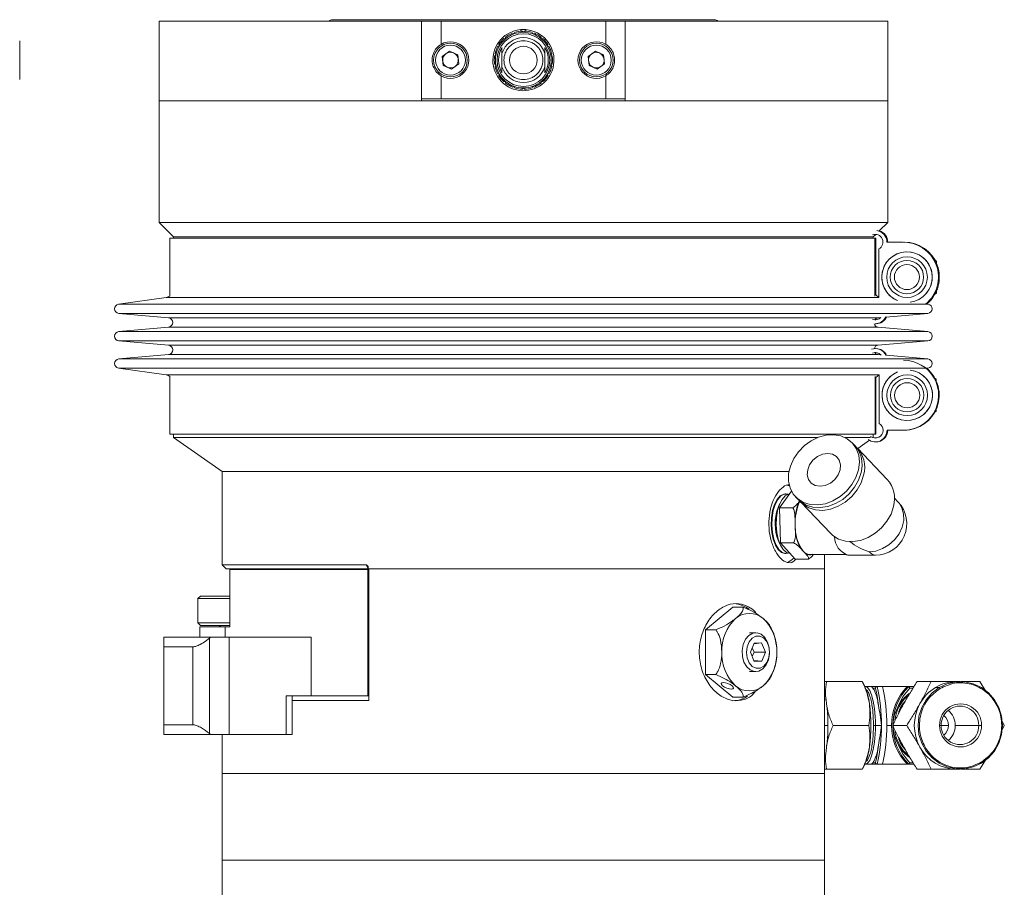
# Model space of a CAD drawing. Header units: inches. Extents: x -3.7 to 22.7, y -9.6 to 17.3.
# Tile 106 of 130: x 9.5 to 15.8, y 5.2 to 10.8. Entities that reach past the tile are written whole.
import ezdxf

# ---------------------------------------------------------------- set-up
doc = ezdxf.new("R2010")
doc.units = ezdxf.units.IN
doc.header["$MEASUREMENT"] = 0

msp = doc.modelspace()

# ---------------------------------------------------------------- linework, layer by layer
at = {"color": 7, "linetype": 'Continuous', "lineweight": 15}
for p, q in [((10.402, 10.7893), (10.402, 10.2773)), ((10.402, 10.7893), (12.0902, 10.7893)), ((13.975, 10.7993), (11.516, 10.7993)), ((12.0902, 10.2773), (12.0902, 10.7893)), ((12.0905, 10.7893), (12.0902, 10.7893)), ((12.0905, 10.2893), (12.0905, 10.7893)), ((12.0905, 10.7893), (12.2155, 10.7893)), ((12.2155, 10.7893), (12.2155, 10.6403)), ((12.2155, 10.7893), (13.2755, 10.7893)), ((13.2755, 10.6403), (13.2755, 10.7893)), ((13.2755, 10.7893), (13.4005, 10.7893)), ((13.4005, 10.7893), (13.4005, 10.2893)), ((13.4009, 10.7893), (13.4005, 10.7893)), ((13.4009, 10.7893), (13.4009, 10.2773)), ((13.4009, 10.7893), (15.089, 10.7893)), ((15.089, 10.2773), (15.089, 10.7893)), ((12.6843, 10.7076), (12.6744, 10.7122)), ((12.6889, 10.7175), (12.6843, 10.7076)), ((12.7455, 10.7184), (12.7378, 10.7261)), ((12.7533, 10.7261), (12.7455, 10.7184)), ((12.8068, 10.7076), (12.8022, 10.7175)), ((12.8167, 10.7122), (12.8068, 10.7076)), ((12.6304, 10.6765), (12.6195, 10.6775)), ((12.6313, 10.6874), (12.6304, 10.6765)), ((12.8607, 10.6765), (12.8597, 10.6874)), ((12.8716, 10.6775), (12.8607, 10.6765)), ((12.2703, 10.5971), (12.2233, 10.5628)), ((12.2703, 10.5971), (12.3235, 10.5736)), ((12.5629, 10.5793), (12.5691, 10.5704)), ((12.5904, 10.6288), (12.5799, 10.626)), ((12.5876, 10.6394), (12.5904, 10.6288)), ((12.6077, 10.6211), (12.6077, 10.5923)), ((12.6077, 10.5923), (12.6077, 10.5885)), ((12.6077, 10.5885), (12.6077, 10.5824)), ((12.8833, 10.5923), (12.8833, 10.6211)), ((12.8833, 10.5885), (12.8833, 10.5923)), ((12.8833, 10.5824), (12.8833, 10.5885)), ((12.9007, 10.6288), (12.9035, 10.6394)), ((12.9112, 10.626), (12.9007, 10.6288)), ((12.922, 10.5704), (12.9282, 10.5793)), ((13.2083, 10.5971), (13.1613, 10.5628)), ((13.2083, 10.5971), (13.2615, 10.5736)), ((12.2296, 10.5049), (12.2233, 10.5628)), ((12.2828, 10.4814), (12.3298, 10.5158)), ((12.3235, 10.5736), (12.3298, 10.5158)), ((12.5691, 10.5704), (12.5602, 10.5641)), ((12.5602, 10.5144), (12.5691, 10.5082)), ((12.9309, 10.5641), (12.922, 10.5704)), ((12.922, 10.5082), (12.9309, 10.5144)), ((13.1676, 10.5049), (13.1613, 10.5628)), ((13.2208, 10.4814), (13.2678, 10.5158)), ((13.2615, 10.5736), (13.2678, 10.5158)), ((12.2296, 10.5049), (12.2828, 10.4814)), ((12.5691, 10.5082), (12.5629, 10.4992)), ((12.5799, 10.4525), (12.5904, 10.4497)), ((12.6077, 10.4961), (12.6077, 10.4901)), ((12.6077, 10.4901), (12.6077, 10.4863)), ((12.6077, 10.4863), (12.6077, 10.4574)), ((12.8833, 10.4901), (12.8833, 10.4961)), ((12.8833, 10.4863), (12.8833, 10.4901)), ((12.8833, 10.4574), (12.8833, 10.4863)), ((12.9007, 10.4497), (12.9112, 10.4525)), ((12.9282, 10.4992), (12.922, 10.5082)), ((13.1676, 10.5049), (13.2208, 10.4814)), ((12.2155, 10.4383), (12.2155, 10.2893)), ((12.5904, 10.4497), (12.5876, 10.4392)), ((12.6195, 10.4011), (12.6304, 10.4021)), ((12.6304, 10.4021), (12.6313, 10.3912)), ((12.8597, 10.3912), (12.8607, 10.4021)), ((12.8607, 10.4021), (12.8716, 10.4011)), ((12.9035, 10.4392), (12.9007, 10.4497)), ((13.2755, 10.2893), (13.2755, 10.4383)), ((12.6744, 10.3663), (12.6843, 10.371)), ((12.6843, 10.371), (12.6889, 10.3611)), ((12.7378, 10.3524), (12.7455, 10.3601)), ((12.7455, 10.3601), (12.7533, 10.3524)), ((12.8022, 10.3611), (12.8068, 10.371)), ((12.8068, 10.371), (12.8167, 10.3663)), ((10.402, 10.2773), (10.402, 9.4958)), ((12.0902, 10.2773), (10.402, 10.2773)), ((10.402, 10.2773), (15.089, 10.2773)), ((12.2155, 10.2893), (12.0905, 10.2893)), ((12.2155, 10.2893), (13.2755, 10.2893)), ((13.4005, 10.2893), (13.2755, 10.2893)), ((15.089, 10.2773), (13.4009, 10.2773)), ((15.089, 9.4958), (15.089, 10.2773)), ((10.402, 9.4958), (10.4955, 9.4023)), ((15.089, 9.4958), (10.402, 9.4958)), ((15.0336, 9.4404), (15.089, 9.4958)), ((10.4705, 9.3936), (10.4705, 9.022)), ((10.4705, 9.3936), (15.0072, 9.3936)), ((10.4955, 9.4023), (10.4955, 9.3936)), ((14.9955, 9.4023), (10.4955, 9.4023)), ((14.9955, 9.4023), (15.0118, 9.4185)), ((14.9955, 9.3936), (14.9955, 9.4023)), ((15.0072, 9.3936), (15.0072, 9.022)), ((15.0072, 9.3936), (15.0123, 9.3936)), ((15.0123, 9.3936), (15.0123, 9.0298)), ((15.0326, 9.3247), (15.0326, 9.0117)), ((15.1837, 9.3686), (15.0837, 9.3686)), ((15.1962, 9.3687), (15.1903, 9.3687)), ((15.4031, 9.247), (15.3929, 9.2529)), ((15.394, 9.251), (15.4009, 9.247)), ((15.4009, 9.247), (15.4009, 9.2372)), ((15.4031, 9.247), (15.4009, 9.247)), ((15.4031, 9.2321), (15.4031, 9.247)), ((10.4475, 9.0125), (10.1414, 8.9695)), ((15.3929, 9.0342), (15.4031, 9.0401)), ((15.4009, 9.0401), (15.394, 9.0361)), ((15.4009, 9.05), (15.4009, 9.0401)), ((15.4031, 9.0401), (15.4009, 9.0401)), ((15.4031, 9.0401), (15.4031, 9.055)), ((15.3497, 8.9695), (15.3383, 8.9711)), ((10.1429, 8.9099), (10.4632, 8.8816)), ((15.0117, 8.8687), (15.0062, 8.8693)), ((15.0279, 8.8816), (15.0438, 8.883)), ((15.0796, 8.8862), (15.3482, 8.9099)), ((10.4632, 8.8218), (10.1429, 8.7935)), ((15.0087, 8.8436), (15.0146, 8.8436)), ((15.3482, 8.7935), (15.0279, 8.8218)), ((10.1429, 8.7337), (10.4632, 8.7054)), ((15.0139, 8.6836), (15.0096, 8.6836)), ((15.0279, 8.7054), (15.3482, 8.7337)), ((10.4632, 8.6456), (10.1429, 8.6172)), ((15.0062, 8.658), (15.0118, 8.6585)), ((15.0448, 8.6441), (15.0279, 8.6456)), ((15.3482, 8.6172), (15.0795, 8.641)), ((10.1414, 8.5576), (10.4475, 8.5146)), ((15.3382, 8.556), (15.3497, 8.5576)), ((10.4705, 8.5051), (10.4705, 8.1336)), ((15.0079, 8.5051), (15.0079, 8.1336)), ((15.0117, 8.4966), (15.0117, 8.1336)), ((15.0335, 8.5154), (15.0335, 8.2025)), ((15.4014, 8.487), (15.3926, 8.4921)), ((15.3934, 8.4908), (15.3998, 8.487)), ((15.3998, 8.487), (15.3998, 8.4779)), ((15.4014, 8.487), (15.3998, 8.487)), ((15.4014, 8.4743), (15.4014, 8.487)), ((15.3777, 8.3836), (15.3776, 8.3902)), ((15.3926, 8.275), (15.4014, 8.2801)), ((15.3998, 8.2801), (15.3934, 8.2764)), ((15.3998, 8.2893), (15.3998, 8.2801)), ((15.4014, 8.2801), (15.3998, 8.2801)), ((15.4014, 8.2801), (15.4014, 8.2929)), ((10.4705, 8.1336), (15.0079, 8.1336)), ((10.4955, 8.1336), (10.4955, 8.1111)), ((10.4955, 8.1111), (10.808, 7.8923)), ((14.6366, 8.1111), (10.4955, 8.1111)), ((14.9794, 8.1111), (14.8158, 8.1111)), ((14.9955, 8.1113), (14.9955, 8.1336)), ((15.0079, 8.1336), (15.0117, 8.1336)), ((15.0846, 8.1586), (15.1846, 8.1586)), ((15.1912, 8.1585), (15.1955, 8.1585)), ((14.8771, 8.0609), (14.8605, 8.0783)), ((14.8959, 8.0413), (14.9713, 8.0941)), ((15.0096, 8.0836), (15.0139, 8.0836)), ((15.0862, 7.8426), (14.8937, 8.0436)), ((10.808, 7.8923), (10.808, 7.2923)), ((10.808, 7.8923), (14.4537, 7.8923)), ((14.4569, 7.8005), (14.441, 7.8061)), ((14.394, 7.6603), (14.4704, 7.7662)), ((14.4335, 7.7488), (14.4298, 7.7488)), ((14.4965, 7.7297), (14.5131, 7.7124)), ((14.52, 7.7), (14.5224, 7.7033)), ((14.5297, 7.6951), (14.7222, 7.494)), ((15.1561, 7.6967), (15.1327, 7.7211)), ((14.378, 7.6294), (14.3767, 7.6229)), ((14.3997, 7.4334), (14.394, 7.6603)), ((14.478, 7.6603), (14.394, 7.6603)), ((14.4942, 7.5468), (14.4931, 7.5877)), ((14.4952, 7.506), (14.4942, 7.5468)), ((14.3767, 7.4917), (14.378, 7.4852)), ((14.4836, 7.4334), (14.3997, 7.4334)), ((14.4948, 7.3303), (14.3997, 7.4334)), ((14.4298, 7.3658), (14.4335, 7.3658)), ((14.4613, 7.3658), (14.462, 7.3658)), ((14.5445, 7.3818), (14.5274, 7.4004)), ((14.5617, 7.3633), (14.5445, 7.3818)), ((14.5864, 7.3604), (14.8122, 7.3604)), ((14.683, 7.2673), (14.683, 7.3604)), ((14.8326, 7.3557), (14.8122, 7.3604)), ((14.8326, 7.3557), (15.0105, 7.3557)), ((10.808, 7.2923), (10.833, 7.2673)), ((11.7349, 7.2923), (10.808, 7.2923)), ((14.5787, 7.3303), (14.4948, 7.3303)), ((11.7422, 7.2673), (10.833, 7.2673)), ((10.8581, 7.2623), (10.8581, 6.8943)), ((10.8581, 7.2623), (11.7455, 7.2623)), ((11.7455, 7.2623), (11.7455, 6.4503)), ((11.7477, 7.2711), (11.7477, 7.2673)), ((11.7477, 7.2673), (14.683, 7.2673)), ((11.7505, 7.2673), (11.7505, 6.4203)), ((11.7505, 7.2673), (14.683, 7.2673)), ((14.683, 5.9503), (14.683, 7.2673)), ((10.6677, 7.0913), (10.652, 7.0757)), ((10.652, 7.0757), (10.652, 6.9189)), ((10.8581, 7.0757), (10.652, 7.0757)), ((10.6677, 7.0913), (10.8581, 7.0913)), ((14.0929, 7.02), (13.9162, 6.8756)), ((14.0929, 7.02), (14.1601, 7.02)), ((10.652, 6.9189), (10.6677, 6.9033)), ((10.652, 6.9189), (10.8581, 6.9189)), ((10.6645, 6.8943), (10.6645, 6.8273)), ((10.6645, 6.8943), (10.8264, 6.8943)), ((10.8581, 6.9033), (10.6677, 6.9033)), ((10.798, 6.9033), (10.789, 6.8943)), ((10.8264, 6.8943), (10.8264, 6.8273)), ((10.8264, 6.8943), (10.8581, 6.8943)), ((13.9162, 6.8756), (13.9162, 6.5869)), ((13.9162, 6.8756), (13.9833, 6.8756)), ((14.2404, 6.8563), (14.199, 6.8563)), ((10.433, 6.7653), (10.433, 6.8273)), ((10.433, 6.8273), (10.7323, 6.8273)), ((10.7323, 6.8273), (10.7261, 6.8222)), ((10.7261, 6.8222), (10.7261, 6.2074)), ((10.7323, 6.8273), (10.8521, 6.8273)), ((10.8521, 6.2023), (10.8521, 6.8273)), ((11.3805, 6.8273), (10.8521, 6.8273)), ((11.3805, 6.8273), (11.3805, 6.4503)), ((14.2299, 6.7899), (14.2063, 6.7305)), ((14.2278, 6.7847), (14.2781, 6.7907)), ((14.2781, 6.7907), (14.2299, 6.7899)), ((14.3027, 6.732), (14.2781, 6.7907)), ((10.6198, 6.7653), (10.433, 6.7653)), ((10.433, 6.7653), (10.433, 6.2643)), ((10.6198, 6.2643), (10.6198, 6.7653)), ((14.2063, 6.7305), (14.2309, 6.6718)), ((14.2297, 6.7319), (14.218, 6.7599)), ((14.218, 6.7025), (14.2297, 6.7319)), ((14.2297, 6.7319), (14.3027, 6.732)), ((14.2791, 6.6726), (14.3027, 6.732)), ((14.228, 6.6786), (14.2791, 6.6726)), ((14.2309, 6.6718), (14.2791, 6.6726)), ((14.199, 6.6063), (14.2404, 6.6063)), ((13.9162, 6.5869), (13.9833, 6.5869)), ((13.9162, 6.5869), (14.0929, 6.4426)), ((14.6961, 6.5415), (14.683, 6.5415)), ((14.6961, 6.5415), (14.9257, 6.5415)), ((14.9257, 6.5415), (14.9251, 6.5415)), ((14.9417, 6.5094), (14.9259, 6.5415)), ((15.3686, 6.5415), (15.2781, 6.5415)), ((15.5559, 6.5415), (15.532, 6.5415)), ((15.7188, 6.4833), (15.6823, 6.5415)), ((14.984, 6.5103), (14.9454, 6.5103)), ((14.9925, 6.5003), (14.9841, 6.5103)), ((14.9841, 6.5103), (15.0214, 6.5103)), ((14.9925, 6.5003), (15.0107, 6.5003)), ((15.0552, 6.5103), (15.0214, 6.5103)), ((15.2243, 6.5103), (15.2153, 6.5103)), ((15.2585, 6.5103), (15.2243, 6.5103)), ((15.3961, 6.5039), (15.4201, 6.5039)), ((11.2193, 6.2023), (11.2193, 6.4503)), ((11.2193, 6.4503), (11.3805, 6.4503)), ((11.2576, 6.2023), (11.2576, 6.4503)), ((11.7505, 6.4203), (11.2576, 6.4203)), ((11.7455, 6.4503), (11.3805, 6.4503)), ((11.7455, 6.4503), (11.7505, 6.4503)), ((14.0929, 6.4426), (14.1601, 6.4426)), ((14.9979, 6.2603), (14.9945, 6.3285)), ((15.8392, 6.2603), (15.8238, 6.2916)), ((10.433, 6.2023), (10.433, 6.2643)), ((10.433, 6.2643), (10.6198, 6.2643)), ((10.7261, 6.2074), (10.7323, 6.2023)), ((14.7381, 6.2603), (14.9678, 6.2603)), ((15.0101, 6.2603), (14.9979, 6.2603)), ((15.0488, 6.2603), (15.0101, 6.2603)), ((15.0826, 6.2603), (15.1132, 6.2603)), ((15.1213, 6.2603), (15.2118, 6.2603)), ((15.4333, 6.2603), (15.4228, 6.2603)), ((15.6748, 6.2603), (15.5233, 6.2603)), ((15.6929, 6.2603), (15.6748, 6.2603)), ((15.8208, 6.2228), (15.8392, 6.2603)), ((10.7323, 6.2023), (10.433, 6.2023)), ((10.7323, 6.2023), (10.8521, 6.2023)), ((10.808, 6.2023), (10.808, 5.9503)), ((11.2193, 6.2023), (10.8521, 6.2023)), ((11.2576, 6.2023), (11.2193, 6.2023)), ((14.9841, 6.0103), (14.9925, 6.0203)), ((15.0107, 6.0203), (14.9925, 6.0203)), ((15.6823, 5.979), (15.7249, 6.047)), ((14.683, 5.979), (14.6961, 5.979)), ((14.6961, 5.979), (14.9257, 5.979)), ((14.9251, 5.979), (14.9257, 5.979)), ((14.9259, 5.979), (14.9417, 6.0112)), ((14.9454, 6.0103), (14.984, 6.0103)), ((15.0214, 6.0103), (14.9841, 6.0103)), ((15.0214, 6.0103), (15.0552, 6.0103)), ((15.2153, 6.0103), (15.2243, 6.0103)), ((15.2243, 6.0103), (15.2586, 6.0103)), ((15.3686, 5.979), (15.2781, 5.979)), ((15.532, 5.979), (15.5559, 5.979)), ((10.808, 5.9503), (10.808, 5.3923)), ((10.808, 5.9503), (14.683, 5.9503)), ((14.683, 5.3923), (14.683, 5.9503)), ((10.808, 5.3923), (10.808, 3.4503)), ((10.808, 5.3923), (14.683, 5.3923)), ((14.683, 3.4503), (14.683, 5.3923))]:
    msp.add_line(p, q, dxfattribs=at)
at = {"color": 8, "linetype": 'Continuous', "lineweight": 15}
for p, q in [((10.4696, 9.0125), (10.4475, 9.0125)), ((15.0326, 9.0125), (10.4696, 9.0125)), ((10.1664, 8.9695), (10.1414, 8.9695)), ((15.3497, 8.9695), (10.1664, 8.9695)), ((10.1679, 8.9099), (10.1429, 8.9099)), ((15.3482, 8.9099), (10.1679, 8.9099)), ((10.4851, 8.8816), (10.4632, 8.8816)), ((15.0279, 8.8816), (10.4851, 8.8816)), ((10.4851, 8.8218), (10.4632, 8.8218)), ((15.0279, 8.8218), (10.4851, 8.8218)), ((10.1679, 8.7935), (10.1429, 8.7935)), ((15.3482, 8.7935), (10.1679, 8.7935)), ((10.1679, 8.7337), (10.1429, 8.7337)), ((15.3482, 8.7337), (10.1679, 8.7337)), ((10.4851, 8.7054), (10.4632, 8.7054)), ((15.0279, 8.7054), (10.4851, 8.7054)), ((10.1679, 8.6172), (10.1429, 8.6172)), ((15.3482, 8.6172), (10.1679, 8.6172)), ((10.4851, 8.6456), (10.4632, 8.6456)), ((15.0279, 8.6456), (10.4851, 8.6456)), ((10.1664, 8.5576), (10.1414, 8.5576)), ((15.3497, 8.5576), (10.1664, 8.5576)), ((10.4696, 8.5146), (10.4475, 8.5146)), ((15.0335, 8.5146), (10.4696, 8.5146)), ((11.7477, 7.2675), (11.7349, 7.2923)), ((15.2523, 6.5003), (15.2309, 6.5003)), ((15.0101, 6.2603), (15.0097, 6.2901)), ((14.683, 6.2603), (14.7039, 6.2603)), ((15.0098, 6.2347), (15.0101, 6.2603)), ((15.4333, 6.2603), (15.4798, 6.2603)), ((15.2523, 6.0203), (15.2309, 6.0203))]:
    msp.add_line(p, q, dxfattribs=at)
at = {"color": 7, "linetype": 'Continuous', "lineweight": 15, "flags": 128}
for points in [[(14.901, 7.904), (14.8846, 7.8554), (14.8586, 7.809), (14.8241, 7.7671), (14.7829, 7.7316), (14.7367, 7.7041), (14.6879, 7.686), (14.6386, 7.6781), (14.5912, 7.6807), (14.5478, 7.6938), (14.5106, 7.7167), (14.4812, 7.7484), (14.4611, 7.7874), (14.4511, 7.8318), (14.4517, 7.8795), (14.463, 7.9285), (14.4843, 7.9762), (14.5148, 8.0206), (14.5528, 8.0596), (14.5968, 8.0913), (14.6446, 8.1142), (14.6939, 8.1273), (14.7426, 8.1299), (14.7882, 8.122), (14.8288, 8.1039), (14.8623, 8.0764), (14.8872, 8.0409), (14.9023, 7.999), (14.907, 7.9526), (14.901, 7.904)], [(15.0118, 8.1086), (15.0034, 8.1097), (14.9955, 8.1121)], [(14.7828, 7.904), (14.7702, 7.8712), (14.7486, 7.8417), (14.7201, 7.8182), (14.6875, 7.8031), (14.6541, 7.798), (14.6231, 7.8031), (14.5975, 7.8182), (14.5798, 7.8417), (14.5718, 7.8712), (14.5743, 7.904), (14.5869, 7.9368), (14.6085, 7.9663), (14.637, 7.9898), (14.6695, 8.0049), (14.7029, 8.0101), (14.734, 8.0049), (14.7596, 7.9898), (14.7773, 7.9663), (14.7853, 7.9368), (14.7828, 7.904)], [(14.9176, 7.8867), (14.9012, 7.838), (14.8752, 7.7917), (14.8407, 7.7498), (14.7995, 7.7142), (14.7533, 7.6868), (14.7045, 7.6687), (14.6552, 7.6608), (14.6078, 7.6634), (14.5644, 7.6765), (14.5272, 7.6994), (14.5131, 7.7124)], [(14.9342, 7.8693), (14.9178, 7.8207), (14.8918, 7.7743), (14.8573, 7.7324), (14.8161, 7.6969), (14.7699, 7.6695), (14.7211, 7.6513), (14.6718, 7.6434), (14.6243, 7.6461), (14.581, 7.6592), (14.5438, 7.6821), (14.5224, 7.7033)], [(14.4298, 7.7488), (14.4199, 7.7476), (14.398, 7.7364), (14.3781, 7.714), (14.3614, 7.6817), (14.349, 7.6416)], [(14.4474, 7.7465), (14.4462, 7.7468), (14.4237, 7.7476), (14.4018, 7.7364), (14.3819, 7.714), (14.3652, 7.6817), (14.3528, 7.6416)], [(14.4474, 7.7465), (14.4462, 7.7469), (14.4237, 7.7476), (14.4018, 7.7364), (14.3819, 7.714), (14.3652, 7.6817), (14.3528, 7.6416)], [(14.4577, 7.7486), (14.4515, 7.7476), (14.4295, 7.7364), (14.4096, 7.714), (14.393, 7.6817), (14.3806, 7.6416)], [(14.3955, 7.6878), (14.3859, 7.6679), (14.3744, 7.6314)], [(15.1267, 7.6683), (15.1103, 7.6197), (15.0843, 7.5733), (15.0498, 7.5314), (15.0086, 7.4959), (14.9624, 7.4684), (14.9136, 7.4503), (14.8643, 7.4424), (14.8169, 7.445), (14.7735, 7.4581), (14.7363, 7.481), (14.7222, 7.494)], [(14.349, 7.6416), (14.3417, 7.5962), (14.34, 7.5483), (14.3438, 7.501), (14.3531, 7.4573), (14.3672, 7.4198), (14.3852, 7.391), (14.406, 7.3726), (14.4283, 7.3658), (14.4298, 7.3658)], [(14.3528, 7.6416), (14.3455, 7.5962), (14.3437, 7.5483), (14.3476, 7.501), (14.3569, 7.4573), (14.371, 7.4198), (14.389, 7.391), (14.4098, 7.3726), (14.4321, 7.3658), (14.4474, 7.3681)], [(14.3528, 7.6416), (14.3455, 7.5962), (14.3438, 7.5483), (14.3476, 7.501), (14.3569, 7.4573), (14.371, 7.4198), (14.389, 7.391), (14.4098, 7.3726), (14.4321, 7.3658), (14.4474, 7.3681)], [(14.3806, 7.6416), (14.3733, 7.5962), (14.3715, 7.5483), (14.3754, 7.501), (14.3846, 7.4573), (14.3987, 7.4198), (14.4167, 7.391), (14.4375, 7.3726), (14.4599, 7.3658), (14.4613, 7.3658)], [(14.2854, 6.6237), (14.2597, 6.6093), (14.2321, 6.6068), (14.2053, 6.6165), (14.182, 6.6374), (14.1643, 6.6675), (14.1541, 6.7039), (14.1524, 6.7429), (14.1592, 6.7808), (14.174, 6.8139), (14.1953, 6.8388), (14.221, 6.8532), (14.2486, 6.8557), (14.2754, 6.846), (14.2988, 6.8251), (14.3164, 6.795), (14.3266, 6.7587), (14.3284, 6.7196), (14.3215, 6.6817), (14.3067, 6.6487), (14.2854, 6.6237)], [(14.2924, 6.641), (14.3119, 6.6647), (14.3246, 6.6965), (14.3288, 6.7325), (14.324, 6.7683), (14.3108, 6.7997), (14.2909, 6.8228), (14.2666, 6.8349), (14.2408, 6.8345), (14.2167, 6.8216), (14.1971, 6.7979), (14.1845, 6.7661), (14.1803, 6.7301), (14.185, 6.6942), (14.1982, 6.6629), (14.2181, 6.6398), (14.2425, 6.6277), (14.2682, 6.6281), (14.2924, 6.641)], [(14.084, 6.4932), (14.0936, 6.4948), (14.0978, 6.4995), (14.0958, 6.5065), (14.0881, 6.5147), (14.0757, 6.5229), (14.0606, 6.5299), (14.045, 6.5346), (14.0313, 6.5362), (14.0217, 6.5346), (14.0176, 6.5299), (14.0195, 6.5229), (14.0273, 6.5147), (14.0397, 6.5065), (14.0548, 6.4995), (14.0704, 6.4948), (14.084, 6.4932)], [(15.6918, 6.0167), (15.7377, 6.0513), (15.7757, 6.095), (15.8041, 6.1459), (15.8217, 6.2018), (15.8276, 6.2603), (15.8217, 6.3188), (15.8041, 6.3747), (15.7757, 6.4256), (15.7377, 6.4693), (15.6918, 6.5039), (15.6399, 6.5278), (15.5843, 6.54), (15.5275, 6.54), (15.472, 6.5278), (15.4201, 6.5039)], [(15.0097, 6.2901), (15.0085, 6.3159), (15.0037, 6.3688), (14.996, 6.4162), (14.9858, 6.4557), (14.9735, 6.4855), (14.9598, 6.504), (14.9454, 6.5103)], [(15.4201, 6.5039), (15.3742, 6.4693), (15.3362, 6.4256), (15.3078, 6.3747), (15.2902, 6.3188), (15.2843, 6.2603), (15.2902, 6.2018), (15.3078, 6.1459), (15.3362, 6.095), (15.3742, 6.0513), (15.4201, 6.0167), (15.472, 5.9928), (15.5275, 5.9806), (15.5843, 5.9806), (15.6399, 5.9928), (15.6918, 6.0167)], [(14.9454, 6.0103), (14.9598, 6.0166), (14.9735, 6.035), (14.9858, 6.0648), (14.996, 6.1044), (15.0037, 6.1518), (15.0085, 6.2047), (15.0098, 6.2347)], [(15.6901, 6.0231), (15.6908, 6.0219), (15.6913, 6.0207), (15.6918, 6.0196), (15.6921, 6.0186), (15.6922, 6.0178), (15.6922, 6.0172), (15.6921, 6.0168), (15.6918, 6.0167)]]:
    msp.add_lwpolyline(points, dxfattribs=at)
at = {"color": 8, "linetype": 'Continuous', "lineweight": 15, "flags": 128}
for points in [[(15.1561, 7.6967), (15.1597, 7.6928), (15.1807, 7.6601), (15.1917, 7.6215), (15.1922, 7.5791), (15.1822, 7.5355), (15.1622, 7.4931), (15.1333, 7.4545), (15.0974, 7.4218), (15.0564, 7.397), (15.0127, 7.3815), (14.9689, 7.3763)], [(14.9689, 7.3763), (14.9904, 7.3603), (15.0105, 7.3557)]]:
    msp.add_lwpolyline(points, dxfattribs=at)
at = {"color": 7, "linetype": 'Continuous', "lineweight": 15}
for centre, radius in [((12.7455, 10.5393), 0.1693), ((12.2765, 10.5393), 0.1083), ((13.2145, 10.5393), 0.1083), ((12.2765, 10.5393), 0.0965), ((12.7455, 10.5393), 0.0889), ((13.2145, 10.5393), 0.0965), ((15.2135, 9.1436), 0.1309), ((15.2128, 9.1436), 0.1075), ((15.2128, 9.1436), 0.0806), ((15.2147, 8.3836), 0.1309), ((15.2142, 8.3836), 0.1075), ((15.2142, 8.3836), 0.0806)]:
    msp.add_circle(centre, radius, dxfattribs=at)
for centre, radius, start, end in [((11.516, 10.7728), 0.0265, 90, 141.49071), ((13.975, 10.7728), 0.0265, 38.50929, 90), ((12.7455, 10.5393), 0.1969, 180, 85.151), ((12.7455, 10.5393), 0.1969, 94.849, 180), ((12.7455, 10.5393), 0.1791, 110, 130), ((12.7455, 10.5393), 0.187, 112.36435, 127.63565), ((12.7455, 10.5393), 0.1791, 90, 110), ((12.7455, 10.5393), 0.187, 92.36435, 107.63565), ((12.7455, 10.5393), 0.1969, 85.151, 94.849), ((12.7455, 10.5393), 0.1791, 70, 90), ((12.7455, 10.5393), 0.187, 72.36435, 87.63565), ((12.7455, 10.5393), 0.1791, 50, 70), ((12.7455, 10.5393), 0.187, 52.36435, 67.63565), ((12.2765, 10.5393), 0.118, 238.87217, 121.12783), ((12.7455, 10.5393), 0.187, 132.36435, 147.63565), ((12.7455, 10.5393), 0.1791, 130, 150), ((12.7455, 10.5393), 0.1444, 17.38539, 162.61461), ((12.7455, 10.5393), 0.1791, 30, 50), ((12.7455, 10.5393), 0.187, 32.36435, 47.63565), ((13.2145, 10.5393), 0.118, 58.87217, 301.12783), ((12.2765, 10.5393), 0.0504, 126.17567, 186.17567), ((12.2765, 10.5393), 0.0504, 66.17567, 126.17567), ((12.2765, 10.5393), 0.0504, 6.17567, 66.17567), ((12.7455, 10.5393), 0.187, 152.36435, 167.63565), ((12.7455, 10.5393), 0.1791, 150, 170), ((12.7455, 10.5393), 0.1603, 149.29269, 210.70731), ((12.7455, 10.5393), 0.1603, 329.29269, 30.70731), ((12.7455, 10.5393), 0.1791, 10, 30), ((12.7455, 10.5393), 0.187, 12.36435, 27.63565), ((13.2145, 10.5393), 0.0504, 126.17567, 186.17567), ((13.2145, 10.5393), 0.0504, 66.17567, 126.17567), ((13.2145, 10.5393), 0.0504, 6.17567, 66.17567), ((12.2765, 10.5393), 0.0504, 186.17567, 246.17567), ((12.2765, 10.5393), 0.0504, 306.17567, 6.17567), ((12.7455, 10.5393), 0.187, 172.36435, 187.63565), ((12.7455, 10.5393), 0.1791, 170, 190), ((12.7455, 10.5393), 0.1791, 350, 10), ((12.7455, 10.5393), 0.187, 352.36435, 7.63565), ((13.2145, 10.5393), 0.0504, 186.17567, 246.17567), ((13.2145, 10.5393), 0.0504, 306.17567, 6.17567), ((12.2765, 10.5393), 0.0504, 246.17567, 306.17567), ((12.7455, 10.5393), 0.187, 192.36435, 207.63565), ((12.7455, 10.5393), 0.1791, 190, 210), ((12.7455, 10.5393), 0.1444, 197.38539, 342.61461), ((12.7455, 10.5393), 0.1791, 330, 350), ((12.7455, 10.5393), 0.187, 332.36435, 347.63565), ((13.2145, 10.5393), 0.0504, 246.17567, 306.17567), ((12.7455, 10.5393), 0.187, 212.36435, 227.63565), ((12.7455, 10.5393), 0.1791, 210, 230), ((12.7455, 10.5393), 0.1791, 230, 250), ((12.7455, 10.5393), 0.187, 232.36435, 247.63565), ((12.7455, 10.5393), 0.1791, 290, 310), ((12.7455, 10.5393), 0.187, 292.36435, 307.63565), ((12.7455, 10.5393), 0.1791, 310, 330), ((12.7455, 10.5393), 0.187, 312.36435, 327.63565), ((12.7455, 10.5393), 0.1791, 250, 270), ((12.7455, 10.5393), 0.187, 252.36435, 267.63565), ((12.7455, 10.5393), 0.1791, 270, 290), ((12.7455, 10.5393), 0.187, 272.36435, 287.63565), ((15.0087, 9.3686), 0.075, 359.99805, 81.8921), ((15.0146, 9.3686), 0.075, 359.99824, 74.83964), ((15.0087, 9.3686), 0.05, 298.55796, 109.53073), ((15.1903, 9.1436), 0.2251, 309.42417, 91.67011), ((15.1962, 9.1436), 0.2251, 309.86844, 89.99652), ((15.2137, 9.1436), 0.1624, 0.00082, 247.29781), ((15.2137, 9.1436), 0.1624, 276.85173, 179.99834), ((15.2137, 9.1436), 0.1624, 179.99868, 247.2852), ((15.2137, 9.1436), 0.1624, 276.84873, 0.00191), ((10.4405, 9.062), 0.05, 277.99915, 306.8699), ((15.0505, 9.062), 0.05, 215.93738, 249.00788), ((10.1455, 8.9398), 0.03, 97.99915, 264.94251), ((15.3455, 8.9398), 0.03, 275.05749, 82.00085), ((10.4605, 8.8517), 0.03, 275.05749, 84.94251), ((15.0087, 8.9186), 0.05, 249.54833, 317.1852), ((15.0305, 8.8517), 0.03, 95.05749, 144.09066), ((15.0087, 8.9186), 0.075, 270.00082, 335.41231), ((15.0146, 8.9186), 0.075, 270.00081, 334.59031), ((15.0305, 8.8517), 0.03, 195.00865, 264.94251), ((10.1455, 8.7636), 0.03, 95.05749, 264.94251), ((15.3455, 8.7636), 0.03, 275.05749, 84.94251), ((10.4605, 8.6755), 0.03, 275.05749, 84.94251), ((15.0096, 8.6086), 0.075, 24.58873, 109.42566), ((15.0305, 8.6755), 0.03, 95.05749, 165.17626), ((15.0139, 8.6086), 0.075, 25.46874, 89.99958), ((10.1455, 8.5874), 0.03, 95.05749, 262.00085), ((15.0096, 8.6086), 0.05, 42.81614, 110.45119), ((15.0305, 8.6755), 0.03, 215.65473, 264.94251), ((15.3455, 8.5874), 0.03, 277.99915, 84.94251), ((15.1912, 8.3836), 0.2251, 268.32796, 89.99849), ((15.1954, 8.3836), 0.2251, 270.00206, 50.0969), ((10.4405, 8.4651), 0.05, 53.1301, 82.00085), ((15.0505, 8.4651), 0.05, 109.90145, 144.20941), ((15.2149, 8.3836), 0.1624, 180.00102, 83.14702), ((15.2149, 8.3836), 0.1624, 112.70369, 359.99944), ((15.2149, 8.3836), 0.1624, 112.71378, 180.00059), ((15.2149, 8.3836), 0.1624, 359.999, 83.15224), ((15.0096, 8.1586), 0.05, 232.8109, 61.44307), ((15.0096, 8.1586), 0.075, 231.66114, 0.00188), ((15.0139, 8.1586), 0.075, 270.00096, 0.00113), ((14.7388, 7.937), 0.1857, 344.28859, 41.86909), ((14.7571, 7.9196), 0.1841, 344.14668, 45.95842), ((14.9479, 7.7186), 0.1857, 344.28859, 41.86909), ((14.8146, 7.5703), 0.322, 156.23983, 176.89819), ((14.8343, 7.5623), 0.3405, 155.81969, 182.60198), ((15.0105, 7.5573), 0.2016, 270, 43.75737), ((14.6584, 7.5572), 0.2935, 165.36871, 206.39515), ((14.7144, 7.5573), 0.344, 169.00974, 190.99026), ((14.7594, 7.5376), 0.2654, 178.0101, 215.94822), ((14.7756, 7.5339), 0.2818, 185.67997, 208.27835), ((14.8743, 7.4765), 0.1278, 181.44167, 250.93257), ((14.5893, 7.4177), 0.0574, 218.74032, 267.16069), ((14.4165, 7.3949), 0.0899, 286.68123, 321.48549), ((14.0881, 6.8666), 0.1777, 52.10647, 81.70495), ((14.199, 6.8465), 0.1344, 48.89385, 131.10615), ((14.3027, 6.7431), 0.2807, 133.17695, 182.40775), ((14.0953, 6.7431), 0.2807, 357.59225, 46.82305), ((14.3027, 6.7195), 0.2807, 177.59225, 226.82305), ((14.0953, 6.7195), 0.2807, 313.17695, 2.40775), ((15.5322, 6.2769), 0.2646, 90.0573, 120.95088), ((14.199, 6.6161), 0.1344, 228.89385, 311.10615), ((13.6481, 6.271), 1.0558, 359.41919, 11.41228), ((14.6082, 6.3613), 0.365, 6.23537, 23.94623), ((14.0274, 6.2751), 1.0215, 359.17107, 13.31297), ((14.0612, 6.2751), 1.0215, 359.17107, 13.31297), ((15.4679, 6.2613), 0.3546, 135.418, 180.17141), ((15.4769, 6.2613), 0.3546, 135.418, 180.17141), ((15.373, 6.2654), 0.2468, 126.11649, 150.33873), ((15.5386, 6.2667), 0.2767, 121.00158, 150.98437), ((15.4129, 6.4922), 0.0137, 22.65618, 58.50631), ((14.0903, 6.591), 0.1723, 270.89226, 304.54806), ((13.9735, 6.2603), 1.0073, 351.97533, 8.02467), ((15.3855, 6.2618), 0.2528, 131.63311, 172.27331), ((15.55, 6.2603), 0.2897, 150.9571, 209.0429), ((15.5579, 6.2637), 0.1351, 358.55954, 181.44046), ((15.554, 6.2633), 0.1208, 358.55954, 181.44046), ((15.3967, 6.2608), 0.1266, 359.75314, 49.87286), ((15.3991, 6.2608), 0.0807, 359.66045, 51.03034), ((13.6481, 6.2496), 1.0558, 348.58772, 0.58081), ((14.0274, 6.2455), 1.0215, 346.68703, 0.82893), ((14.0612, 6.2455), 1.0215, 346.68703, 0.82893), ((15.4679, 6.2592), 0.3546, 179.82859, 224.582), ((15.4769, 6.2592), 0.3546, 179.82859, 224.582), ((15.3853, 6.2587), 0.2525, 188.67044, 229.17521), ((15.5579, 6.2569), 0.1351, 178.55954, 1.44046), ((15.554, 6.2572), 0.1208, 178.55954, 1.44046), ((15.3991, 6.2598), 0.0807, 308.96966, 0.33955), ((15.3967, 6.2597), 0.1266, 310.12714, 0.24686), ((14.5929, 6.1634), 0.3806, 336.41978, 353.39861), ((15.5338, 6.2492), 0.2702, 208.65525, 269.60979)]:
    msp.add_arc(centre, radius, start, end, dxfattribs=at)
at = {"color": 8, "linetype": 'Continuous', "lineweight": 15}
msp.add_arc((14.5864, 7.4036), 0.0472, 238.4905, 294.10428, dxfattribs=at)
at = {"color": 7, "linetype": 'Continuous', "lineweight": 15}
msp.add_ellipse((15.0105, 7.5573), major_axis=(0.2562, -0.1094), ratio=0.660749, start_param=4.323352, end_param=4.830239, dxfattribs=at)
at = {"color": 8, "linetype": 'Continuous', "lineweight": 15}
for points, knots in [([(12.7289, 10.7354), (12.7291, 10.7334), (12.7296, 10.7296), (12.732, 10.7253), (12.7344, 10.7236), (12.735, 10.7232)], [0, 0, 0, 0, 0.4504537, 0.8627519, 1, 1, 1, 1]), ([(12.7562, 10.7233), (12.7568, 10.7237), (12.7594, 10.7256), (12.7616, 10.7299), (12.762, 10.7336), (12.7622, 10.7354)], [0, 0, 0, 0, 0.148274, 0.58827, 1, 1, 1, 1]), ([(14.9945, 6.3285), (14.9943, 6.3353), (14.9934, 6.3581), (14.9879, 6.3926), (14.9801, 6.4314), (14.97, 6.4619), (14.9596, 6.4854), (14.9519, 6.4892), (14.9485, 6.4909)], [0, 0, 0, 0, 0.079816, 0.268856, 0.461907, 0.654959, 0.843999, 1, 1, 1, 1]), ([(15.2025, 6.4169), (15.1957, 6.4087), (15.1789, 6.3882), (15.1627, 6.3607), (15.1596, 6.3407), (15.1589, 6.3367)], [0, 0, 0, 0, 0.349974, 0.869771, 1, 1, 1, 1]), ([(15.1589, 6.1839), (15.1596, 6.1799), (15.1627, 6.1599), (15.1789, 6.1324), (15.1957, 6.1119), (15.2025, 6.1037)], [0, 0, 0, 0, 0.131122, 0.650694, 1, 1, 1, 1]), ([(14.9465, 6.0282), (14.9507, 6.0296), (14.9564, 6.0314), (14.9613, 6.0422), (14.9626, 6.045)], [0, 0, 0, 0, 0.737078, 1, 1, 1, 1])]:
    msp.add_open_spline(points, degree=3, knots=knots, dxfattribs=at)
at = {"color": 7, "linetype": 'Continuous', "lineweight": 15}
for points, knots in [([(9.5052, 10.4143), (9.5052, 10.416), (9.5052, 10.4185), (9.5052, 10.4341), (9.5052, 10.4503), (9.5052, 10.4702), (9.5052, 10.4993), (9.5052, 10.5393), (9.5052, 10.5793), (9.5052, 10.6084), (9.5052, 10.6283), (9.5052, 10.6445), (9.5052, 10.66), (9.5052, 10.6626), (9.5052, 10.6643)], [0, 0, 0, 0, 0.1197215, 0.1848876, 0.25, 0.3151665, 0.3802788, 0.5000006, 0.619721, 0.6848882, 0.7499999, 0.8151666, 0.8802785, 1, 1, 1, 1]), ([(12.7455, 10.4143), (12.7298, 10.416), (12.7056, 10.4185), (12.6764, 10.4341), (12.6565, 10.4503), (12.6403, 10.4702), (12.6252, 10.4993), (12.6175, 10.5393), (12.6252, 10.5793), (12.6403, 10.6084), (12.6566, 10.6283), (12.6764, 10.6445), (12.7056, 10.6596), (12.7455, 10.6673), (12.7855, 10.6596), (12.8147, 10.6445), (12.8345, 10.6283), (12.8508, 10.6084), (12.8659, 10.5793), (12.8736, 10.5393), (12.8659, 10.4993), (12.8508, 10.4702), (12.8345, 10.4503), (12.8147, 10.4341), (12.7855, 10.4185), (12.7613, 10.416), (12.7455, 10.4143)], [0, 0, 0, 0, 0.059861, 0.092444, 0.125, 0.157583, 0.190139, 0.25, 0.309861, 0.342444, 0.375, 0.407583, 0.440139, 0.5, 0.559861, 0.592444, 0.625, 0.657583, 0.690139, 0.75, 0.809861, 0.842444, 0.875, 0.907583, 0.940139, 1, 1, 1, 1]), ([(12.2155, 10.6403), (12.2053, 10.6327), (12.1849, 10.6176), (12.1652, 10.584), (12.1565, 10.5459), (12.161, 10.5073), (12.1765, 10.4731), (12.1967, 10.4506), (12.2117, 10.4408), (12.2155, 10.4383)], [0, 0, 0, 0, 0.155801, 0.310899, 0.478015, 0.631511, 0.779429, 0.943871, 1, 1, 1, 1]), ([(12.6077, 10.5824), (12.6077, 10.5815), (12.6077, 10.5791), (12.6077, 10.5685), (12.6077, 10.5521), (12.6077, 10.5333), (12.6077, 10.5171), (12.6077, 10.506), (12.6077, 10.4989), (12.6077, 10.4969), (12.6077, 10.4961)], [0, 0, 0, 0, 0.046795, 0.126024, 0.368391, 0.585952, 0.74064, 0.899493, 0.957528, 1, 1, 1, 1]), ([(12.8833, 10.4961), (12.8833, 10.4971), (12.8833, 10.4995), (12.8833, 10.51), (12.8833, 10.5264), (12.8833, 10.5453), (12.8833, 10.5615), (12.8833, 10.5726), (12.8833, 10.5797), (12.8833, 10.5816), (12.8833, 10.5824)], [0, 0, 0, 0, 0.046795, 0.126024, 0.368391, 0.585952, 0.74064, 0.899493, 0.957528, 1, 1, 1, 1]), ([(13.2755, 10.4383), (13.2858, 10.4459), (13.3062, 10.461), (13.3259, 10.4946), (13.3346, 10.5327), (13.3301, 10.5712), (13.3146, 10.6055), (13.2943, 10.628), (13.2794, 10.6378), (13.2755, 10.6403)], [0, 0, 0, 0, 0.155801, 0.310899, 0.478015, 0.631511, 0.779429, 0.943871, 1, 1, 1, 1]), ([(14.4977, 7.3292), (14.4925, 7.3234), (14.4767, 7.3055), (14.4431, 7.305), (14.4023, 7.3274), (14.3648, 7.3767), (14.3367, 7.4461), (14.3228, 7.5282), (14.3255, 7.6135), (14.3442, 7.6919), (14.3759, 7.7564), (14.4148, 7.7953), (14.4436, 7.8119), (14.4562, 7.8072), (14.4562, 7.8072)], [0, 0, 0, 0, 0.046365, 0.141673, 0.23642, 0.331443, 0.427156, 0.522906, 0.617968, 0.712694, 0.807955, 0.903792, 0.999348, 1, 1, 1, 1]), ([(14.478, 7.6603), (14.4821, 7.6627), (14.4959, 7.6705), (14.5085, 7.6847), (14.5166, 7.6955), (14.52, 7.7)], [0, 0, 0, 0, 0.2043357, 0.6733017, 1, 1, 1, 1]), ([(14.4931, 7.5877), (14.4931, 7.589), (14.4928, 7.6021), (14.4915, 7.6223), (14.4866, 7.6461), (14.4804, 7.6563), (14.478, 7.6603)], [0, 0, 0, 0, 0.052873, 0.517957, 0.809655, 1, 1, 1, 1]), ([(14.4836, 7.4334), (14.486, 7.4377), (14.4938, 7.452), (14.4955, 7.478), (14.4953, 7.4978), (14.4952, 7.506)], [0, 0, 0, 0, 0.2043357, 0.6733017, 1, 1, 1, 1]), ([(14.5274, 7.4004), (14.5269, 7.401), (14.5214, 7.4069), (14.5121, 7.4161), (14.4979, 7.4269), (14.4876, 7.4315), (14.4836, 7.4334)], [0, 0, 0, 0, 0.0529774, 0.5180364, 0.8097199, 1, 1, 1, 1]), ([(14.5787, 7.3303), (14.5794, 7.3323), (14.5815, 7.3388), (14.573, 7.3505), (14.565, 7.3596), (14.5617, 7.3633)], [0, 0, 0, 0, 0.204356, 0.673363, 1, 1, 1, 1]), ([(14.6131, 7.3604), (14.61, 7.3565), (14.6039, 7.3486), (14.5926, 7.338), (14.5827, 7.3325), (14.5787, 7.3303)], [0, 0, 0, 0, 0.3726159, 0.7522641, 1, 1, 1, 1]), ([(11.7477, 7.2711), (11.7475, 7.2735), (11.7472, 7.2785), (11.7449, 7.285), (11.7417, 7.2894), (11.7383, 7.2918), (11.736, 7.2921), (11.7349, 7.2923)], [0, 0, 0, 0, 0.251932, 0.525155, 0.721313, 0.86033, 1, 1, 1, 1]), ([(14.2388, 6.4816), (14.2356, 6.4768), (14.2163, 6.4477), (14.1652, 6.4225), (14.0918, 6.4144), (14.0161, 6.4438), (13.9488, 6.5044), (13.8985, 6.5909), (13.8736, 6.6934), (13.878, 6.7997), (13.9104, 6.8979), (13.9661, 6.9779), (14.0371, 7.0306), (14.1142, 7.0502), (14.1848, 7.0312), (14.2297, 7.0035), (14.2446, 6.9774), (14.245, 6.9768)], [0, 0, 0, 0, 0.015377, 0.091686, 0.16733, 0.242278, 0.317557, 0.393689, 0.469888, 0.545233, 0.620143, 0.695707, 0.771998, 0.847962, 0.923068, 0.998109, 1, 1, 1, 1]), ([(14.1601, 7.02), (14.1597, 7.0123), (14.1588, 6.997), (14.1373, 6.9709), (14.1183, 6.9545), (14.1106, 6.9478)], [0, 0, 0, 0, 0.374601, 0.746177, 1, 1, 1, 1]), ([(14.2874, 6.9478), (14.2809, 6.9528), (14.2597, 6.9694), (14.2178, 6.9959), (14.1782, 7.0124), (14.1601, 7.02)], [0, 0, 0, 0, 0.192173, 0.631803, 1, 1, 1, 1]), ([(14.1106, 6.9478), (14.1041, 6.9427), (14.0829, 6.9261), (14.041, 6.8997), (14.0014, 6.8832), (13.9833, 6.8756)], [0, 0, 0, 0, 0.192173, 0.631803, 1, 1, 1, 1]), ([(14.3301, 6.9018), (14.3242, 6.9104), (14.3139, 6.9252), (14.2953, 6.9411), (14.2874, 6.9478)], [0, 0, 0, 0, 0.57495, 1, 1, 1, 1]), ([(13.9833, 6.8756), (13.9866, 6.8709), (13.9992, 6.8525), (14.0176, 6.8048), (14.0205, 6.7584), (14.0222, 6.7313)], [0, 0, 0, 0, 0.124089, 0.487389, 1, 1, 1, 1]), ([(14.3716, 6.7801), (14.3691, 6.7956), (14.3633, 6.8307), (14.3482, 6.8718), (14.3336, 6.8949), (14.3295, 6.9015)], [0, 0, 0, 0, 0.3612866, 0.8192474, 1, 1, 1, 1]), ([(10.6198, 6.7653), (10.6265, 6.7661), (10.64, 6.7679), (10.6699, 6.782), (10.6995, 6.8009), (10.7188, 6.8164), (10.7261, 6.8222)], [0, 0, 0, 0, 0.23821, 0.475407, 0.80299, 1, 1, 1, 1]), ([(14.3758, 6.7297), (14.3758, 6.7429), (14.3758, 6.7599), (14.3724, 6.7764), (14.3716, 6.7801)], [0, 0, 0, 0, 0.778736, 1, 1, 1, 1]), ([(14.0222, 6.7313), (14.0208, 6.7065), (14.0182, 6.6625), (14.0012, 6.6138), (13.9876, 6.5934), (13.9833, 6.5869)], [0, 0, 0, 0, 0.468578, 0.832628, 1, 1, 1, 1]), ([(14.3638, 6.6429), (14.3648, 6.6461), (14.3717, 6.6668), (14.375, 6.6975), (14.3756, 6.7245), (14.3758, 6.7329)], [0, 0, 0, 0, 0.111852, 0.723369, 1, 1, 1, 1]), ([(14.33, 6.5607), (14.3374, 6.5739), (14.352, 6.5998), (14.3599, 6.6287), (14.3638, 6.6429)], [0, 0, 0, 0, 0.511126, 1, 1, 1, 1]), ([(13.9833, 6.5869), (14.0017, 6.5793), (14.0383, 6.564), (14.0807, 6.5379), (14.102, 6.5215), (14.1106, 6.5148)], [0, 0, 0, 0, 0.374601, 0.746177, 1, 1, 1, 1]), ([(14.2874, 6.5148), (14.2934, 6.5199), (14.3122, 6.5357), (14.3227, 6.5506), (14.3299, 6.5607)], [0, 0, 0, 0, 0.321665, 1, 1, 1, 1]), ([(14.6915, 6.4231), (14.6901, 6.4392), (14.6864, 6.4794), (14.6925, 6.5183), (14.6961, 6.5415)], [0, 0, 0, 0, 0.40103, 1, 1, 1, 1]), ([(14.971, 6.4009), (14.9663, 6.4245), (14.9567, 6.4721), (14.9361, 6.5182), (14.9257, 6.5415)], [0, 0, 0, 0, 0.494511, 1, 1, 1, 1]), ([(15.2781, 6.5415), (15.2636, 6.5187), (15.2342, 6.4726), (15.2069, 6.4249), (15.1932, 6.4009)], [0, 0, 0, 0, 0.495458, 1, 1, 1, 1]), ([(15.3686, 6.5415), (15.3577, 6.5187), (15.3357, 6.4726), (15.3098, 6.4249), (15.2967, 6.4009)], [0, 0, 0, 0, 0.495458, 1, 1, 1, 1]), ([(15.532, 6.5415), (15.5054, 6.5415), (15.4516, 6.5415), (15.3965, 6.5415), (15.3686, 6.5415)], [0, 0, 0, 0, 0.4945107, 1, 1, 1, 1]), ([(15.6901, 6.0231), (15.7172, 6.0435), (15.7588, 6.0749), (15.7956, 6.1363), (15.8152, 6.1889), (15.8238, 6.2446), (15.8207, 6.3164), (15.7925, 6.4005), (15.7362, 6.4678), (15.6777, 6.5065), (15.6268, 6.5267), (15.5731, 6.5354), (15.5032, 6.5331), (15.4562, 6.5115), (15.4256, 6.4974)], [0, 0, 0, 0, 0.119728, 0.18418, 0.25, 0.31582, 0.380272, 0.5, 0.619728, 0.68418, 0.75, 0.81582, 0.880272, 1, 1, 1, 1]), ([(15.6823, 6.5415), (15.6588, 6.5415), (15.6203, 6.5415), (15.578, 6.5415), (15.5616, 6.5415)], [0, 0, 0, 0, 0.612686, 1, 1, 1, 1]), ([(14.1106, 6.5148), (14.1165, 6.5097), (14.1359, 6.4931), (14.1588, 6.4667), (14.1597, 6.4501), (14.1601, 6.4426)], [0, 0, 0, 0, 0.192173, 0.631803, 1, 1, 1, 1]), ([(14.1601, 6.4426), (14.1785, 6.4503), (14.2151, 6.4656), (14.2574, 6.4917), (14.2787, 6.5081), (14.2874, 6.5148)], [0, 0, 0, 0, 0.374601, 0.746177, 1, 1, 1, 1]), ([(15.0107, 6.5003), (15.0109, 6.5011), (15.0111, 6.5025), (15.0122, 6.5049), (15.0138, 6.507), (15.0158, 6.5086), (15.0176, 6.5096), (15.0195, 6.5102), (15.0208, 6.5102), (15.0214, 6.5103)], [0, 0, 0, 0, 0.1553993, 0.2907395, 0.5007669, 0.6330031, 0.7598748, 0.8819826, 1, 1, 1, 1]), ([(15.0552, 6.5103), (15.0716, 6.5103), (15.0968, 6.5103), (15.1304, 6.5103), (15.1548, 6.5103), (15.1765, 6.5103), (15.2001, 6.5103), (15.2093, 6.5103), (15.2153, 6.5103)], [0, 0, 0, 0, 0.239443, 0.36967, 0.5, 0.630227, 0.760557, 1, 1, 1, 1]), ([(15.2309, 6.5003), (15.2305, 6.5011), (15.2299, 6.5025), (15.2288, 6.5049), (15.2276, 6.507), (15.2264, 6.5086), (15.2256, 6.5096), (15.2249, 6.5102), (15.2245, 6.5102), (15.2243, 6.5103)], [0, 0, 0, 0, 0.155424, 0.290772, 0.500767, 0.633018, 0.759895, 0.881997, 1, 1, 1, 1]), ([(15.4256, 6.4974), (15.3986, 6.477), (15.3569, 6.4457), (15.3201, 6.3842), (15.3005, 6.3317), (15.2919, 6.2759), (15.2951, 6.2042), (15.3233, 6.1201), (15.3795, 6.0527), (15.438, 6.014), (15.4889, 5.9938), (15.5427, 5.9851), (15.6125, 5.9875), (15.6595, 6.0091), (15.6901, 6.0231)], [0, 0, 0, 0, 0.119728, 0.18418, 0.25, 0.31582, 0.380272, 0.5, 0.619728, 0.68418, 0.75, 0.81582, 0.880272, 1, 1, 1, 1]), ([(14.9678, 6.2603), (14.9711, 6.2831), (14.9779, 6.3292), (14.9733, 6.3769), (14.971, 6.4009)], [0, 0, 0, 0, 0.495458, 1, 1, 1, 1]), ([(15.1932, 6.4009), (15.1804, 6.3773), (15.1545, 6.3297), (15.1324, 6.2836), (15.1213, 6.2603)], [0, 0, 0, 0, 0.4945107, 1, 1, 1, 1]), ([(15.2967, 6.4009), (15.2832, 6.3773), (15.256, 6.3297), (15.2266, 6.2836), (15.2118, 6.2603)], [0, 0, 0, 0, 0.494511, 1, 1, 1, 1]), ([(14.7381, 6.2603), (14.7277, 6.2831), (14.7101, 6.322), (14.7017, 6.3622), (14.6982, 6.3788)], [0, 0, 0, 0, 0.586824, 1, 1, 1, 1]), ([(15.0488, 6.2603), (15.0459, 6.2833), (15.0403, 6.328), (15.0334, 6.3682), (15.0301, 6.3876)], [0, 0, 0, 0, 0.516199, 1, 1, 1, 1]), ([(15.1585, 6.3876), (15.149, 6.3682), (15.1345, 6.3384), (15.1246, 6.2947), (15.123, 6.2718), (15.1223, 6.2603)], [0, 0, 0, 0, 0.48321, 0.74126, 1, 1, 1, 1]), ([(10.7261, 6.2074), (10.7091, 6.2205), (10.6822, 6.2411), (10.647, 6.2587), (10.629, 6.2639), (10.6215, 6.2642), (10.6198, 6.2643)], [0, 0, 0, 0, 0.449896, 0.709564, 0.934522, 1, 1, 1, 1]), ([(14.6958, 6.1319), (14.6997, 6.1513), (14.7087, 6.1949), (14.7276, 6.237), (14.7381, 6.2603)], [0, 0, 0, 0, 0.447038, 1, 1, 1, 1]), ([(14.9626, 6.045), (14.965, 6.0495), (14.9713, 6.0611), (14.98, 6.0896), (14.9881, 6.1277), (14.9958, 6.1837), (14.9971, 6.2301), (14.9979, 6.2603)], [0, 0, 0, 0, 0.116794, 0.300862, 0.48493, 0.665173, 1, 1, 1, 1]), ([(14.971, 6.1197), (14.9733, 6.1432), (14.9779, 6.1909), (14.9712, 6.237), (14.9678, 6.2603)], [0, 0, 0, 0, 0.494511, 1, 1, 1, 1]), ([(15.0301, 6.133), (15.0333, 6.1524), (15.0383, 6.1821), (15.0449, 6.2259), (15.0475, 6.2488), (15.0488, 6.2603)], [0, 0, 0, 0, 0.48321, 0.74126, 1, 1, 1, 1]), ([(15.1213, 6.2603), (15.1322, 6.2374), (15.1542, 6.1913), (15.1801, 6.1437), (15.1932, 6.1197)], [0, 0, 0, 0, 0.495458, 1, 1, 1, 1]), ([(15.1223, 6.2603), (15.1245, 6.2372), (15.1288, 6.1926), (15.1488, 6.1524), (15.1585, 6.133)], [0, 0, 0, 0, 0.5161994, 1, 1, 1, 1]), ([(15.2118, 6.2603), (15.2263, 6.2374), (15.2557, 6.1913), (15.283, 6.1437), (15.2967, 6.1197)], [0, 0, 0, 0, 0.495458, 1, 1, 1, 1]), ([(14.6961, 5.979), (14.6924, 6.0018), (14.6867, 6.0374), (14.6899, 6.0741), (14.691, 6.0873)], [0, 0, 0, 0, 0.6417239, 1, 1, 1, 1]), ([(14.9257, 5.979), (14.9359, 6.0019), (14.9565, 6.048), (14.9661, 6.0956), (14.971, 6.1197)], [0, 0, 0, 0, 0.495458, 1, 1, 1, 1]), ([(15.1585, 6.133), (15.167, 6.12), (15.184, 6.0941), (15.2095, 6.0679), (15.2269, 6.057), (15.2313, 6.0543)], [0, 0, 0, 0, 0.42745, 0.854901, 1, 1, 1, 1]), ([(15.1932, 6.1197), (15.2067, 6.0961), (15.2339, 6.0484), (15.2633, 6.0023), (15.2781, 5.979)], [0, 0, 0, 0, 0.494511, 1, 1, 1, 1]), ([(15.2967, 6.1197), (15.3095, 6.0961), (15.3354, 6.0484), (15.3575, 6.0023), (15.3686, 5.979)], [0, 0, 0, 0, 0.494511, 1, 1, 1, 1]), ([(15.0214, 6.0103), (15.0208, 6.0103), (15.0195, 6.0104), (15.0176, 6.011), (15.0158, 6.012), (15.0138, 6.0136), (15.0122, 6.0156), (15.0111, 6.018), (15.0109, 6.0195), (15.0107, 6.0203)], [0, 0, 0, 0, 0.118003, 0.240105, 0.366982, 0.499233, 0.709227, 0.844576, 1, 1, 1, 1]), ([(15.2309, 6.0203), (15.2305, 6.0195), (15.2299, 6.018), (15.2288, 6.0156), (15.2276, 6.0136), (15.2264, 6.012), (15.2256, 6.011), (15.2249, 6.0104), (15.2245, 6.0103), (15.2243, 6.0103)], [0, 0, 0, 0, 0.1553987, 0.2907388, 0.5007669, 0.6330031, 0.7598748, 0.8819826, 1, 1, 1, 1]), ([(15.2153, 6.0103), (15.2093, 6.0103), (15.2001, 6.0103), (15.1765, 6.0103), (15.1549, 6.0103), (15.1304, 6.0103), (15.0968, 6.0103), (15.0716, 6.0103), (15.0552, 6.0103)], [0, 0, 0, 0, 0.239443, 0.36967, 0.5, 0.630227, 0.760557, 1, 1, 1, 1]), ([(15.3686, 5.979), (15.3959, 5.979), (15.451, 5.979), (15.5048, 5.979), (15.532, 5.979)], [0, 0, 0, 0, 0.495458, 1, 1, 1, 1]), ([(15.5616, 5.979), (15.5775, 5.979), (15.6198, 5.979), (15.6583, 5.979), (15.6823, 5.979)], [0, 0, 0, 0, 0.3749936, 1, 1, 1, 1])]:
    msp.add_open_spline(points, degree=3, knots=knots, dxfattribs=at)
for points in [[(15.0301, 6.3876), (15.0278, 6.4007), (15.0233, 6.4268), (15.0143, 6.4588), (15.004, 6.4847), (14.9964, 6.4951), (14.9925, 6.5003)], [(15.0301, 6.3876), (15.0276, 6.4083), (15.0226, 6.4496), (15.0147, 6.4834), (15.0107, 6.5003)], [(15.1585, 6.3876), (15.1678, 6.4083), (15.1864, 6.4496), (15.2161, 6.4834), (15.2309, 6.5003)], [(14.9925, 6.0203), (14.9964, 6.0255), (15.004, 6.0359), (15.0143, 6.0618), (15.0233, 6.0938), (15.0278, 6.1199), (15.0301, 6.133)], [(15.0301, 6.133), (15.0276, 6.1123), (15.0226, 6.071), (15.0147, 6.0372), (15.0107, 6.0203)], [(15.1585, 6.133), (15.1678, 6.1123), (15.1864, 6.071), (15.2161, 6.0372), (15.2309, 6.0203)]]:
    msp.add_open_spline(points, degree=3, dxfattribs=at)

doc.saveas('drawing.dxf')
